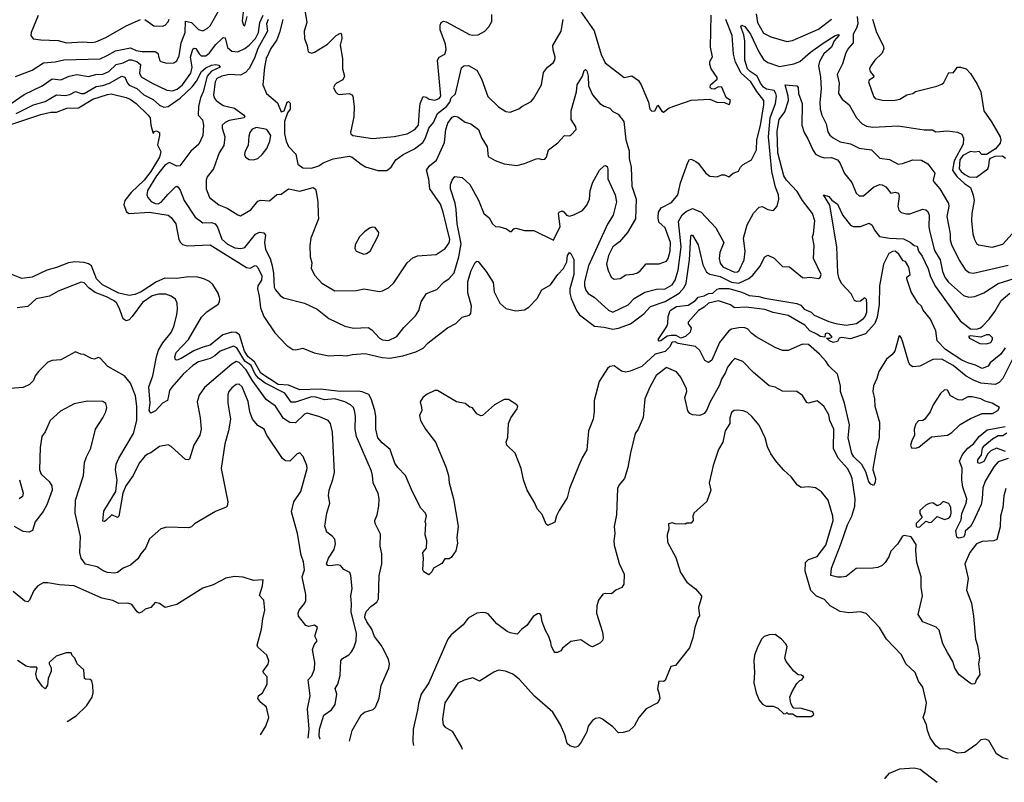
# Model space of a CAD drawing. Extents: x 1245432 to 1420865, y 606325 to 671314.
# Tile 135 of 256: x 1320960 to 1327757, y 612767 to 618034. Entities that reach past the tile are written whole.
import ezdxf

# ---------------------------------------------------------------- set-up
doc = ezdxf.new("R2010")
doc.units = 0

msp = doc.modelspace()

# ---------------------------------------------------------------- linework, layer by layer
at = {"layer": '0CON20XD'}
for points in [[(1324780, 618165), (1324926.3, 617956.3), (1324973.4, 617793.4), (1325002, 617735), (1325132.5, 617635), (1325185, 617646.7), (1325233, 617613), (1325250.8, 617585), (1325300.8, 617465), (1325310, 617415), (1325325, 617401.2), (1325345, 617403.8), (1325365, 617443.3), (1325392.9, 617402.9), (1325405, 617396), (1325444.4, 617425.6), (1325595, 617479.2), (1325723.9, 617483.9), (1325773.9, 617463.9), (1325825, 617462.5), (1325855, 617447.5), (1325860, 617450), (1325866.7, 617475), (1325837.7, 617497.7), (1325807.8, 617567.8), (1325785, 617569.4), (1325755, 617554.2), (1325735, 617557.1), (1325725.6, 617565.6), (1325728.5, 617585), (1325775.7, 617624.3), (1325776.1, 617633.9), (1325734, 617695), (1325724.3, 617725), (1325724.2, 617745), (1325742.7, 617777.3), (1325727.9, 617845), (1325732.5, 618065)], [(1321047.1, 617685), (1321125, 617736.6), (1321205, 617743.4), (1321265, 617756.9), (1321515, 617764.7), (1321564.3, 617785.7), (1321620.3, 617819.7), (1321725, 617838.8), (1321765, 617821.6), (1321805, 617813.4), (1321895, 617814.6), (1321912.5, 617802.5), (1321924.4, 617755), (1321935, 617744.3), (1321975, 617733.3), (1322025, 617737.1), (1322045, 617749.2), (1322061.5, 617785), (1322075.6, 617874.4), (1322103, 617945), (1322105, 618023.3), (1322145, 618014), (1322195, 617966.8), (1322225, 617957.5), (1322255, 617972.5), (1322275, 617991.1), (1322337, 618103)], [(1322918.9, 618155), (1322942.5, 618015), (1322924.4, 617955), (1322925.7, 617905), (1322944.1, 617854.1), (1322951.7, 617811.7), (1322975, 617803.3), (1322995, 617808.8), (1323084, 617865), (1323145, 617925.8), (1323175, 617940), (1323182, 617932), (1323184.5, 617905), (1323172.6, 617857.4), (1323188.3, 617765), (1323189.2, 617695), (1323202.5, 617645), (1323190.6, 617619.4), (1323147.5, 617595), (1323135, 617584), (1323126.9, 617565), (1323140, 617535), (1323155, 617521.4), (1323165, 617517.5), (1323235, 617523.3), (1323252.5, 617515), (1323258.8, 617505), (1323269.4, 617435), (1323266.9, 617363.1), (1323243.2, 617255), (1323246.7, 617245), (1323260.8, 617235), (1323396.5, 617213.5), (1323545, 617227.2), (1323635.6, 617245), (1323688.9, 617275), (1323713.1, 617305), (1323719.6, 617409.6), (1323723.8, 617456.2), (1323745, 617503.3), (1323765, 617500), (1323785.9, 617484.1), (1323825, 617478.6), (1323855, 617488.6), (1323866.9, 617505), (1323843.3, 617755), (1323856.7, 617775), (1323895.3, 617794.7), (1323905.2, 617824.8), (1323898.6, 617865), (1323863, 617965), (1323861.6, 617995), (1323870, 618015), (1323885, 618023.2), (1323905, 618019.1), (1324065, 617931.5), (1324085, 617926.2), (1324125, 617930), (1324172, 617955), (1324199.2, 617985), (1324219.1, 618020.9), (1324220.3, 618069.7)], [(1320901.2, 617455), (1320991.7, 617518.3), (1321115, 617576.9), (1321184.3, 617625.7), (1321245, 617619.4), (1321302.5, 617645), (1321355, 617655.7), (1321435, 617641.2), (1321485, 617654.3), (1321535, 617657.6), (1321575, 617676.2), (1321625.5, 617724.5), (1321675, 617735.6), (1321715, 617756), (1321732.9, 617757.1), (1321768.2, 617745), (1321794.6, 617725), (1321786.8, 617665), (1321799.4, 617639.4), (1321875, 617594.7), (1321975, 617546.9), (1322015, 617542), (1322046.7, 617555), (1322083.8, 617585), (1322142, 617665), (1322150, 617705), (1322138.6, 617775), (1322155, 617831.1), (1322165, 617838.2), (1322175, 617834.5), (1322197.8, 617797.8), (1322213.6, 617783.6), (1322245, 617785.3), (1322269.3, 617805), (1322315, 617863.1), (1322356.6, 617903.4), (1322365, 617911.4), (1322378.5, 617908.5), (1322395, 617840.8), (1322425, 617816.1), (1322465, 617812.5), (1322515, 617835.7), (1322545, 617858.1), (1322587.1, 617902.9), (1322609.7, 617945), (1322617.3, 618015), (1322641.6, 618065)], [(1321088, 618062), (1321038.6, 617945), (1321037.5, 617925), (1321052.5, 617902.5), (1321105, 617894.2), (1321225, 617889.2), (1321283.1, 617873.1), (1321395, 617880), (1321455, 617876.2), (1321485, 617882.1), (1321555, 617911.8), (1321695, 617992.1), (1321795, 618035.6)], [(1321825, 618034.3), (1321885, 617991.1), (1321945, 617988.9), (1321963.7, 617996.3), (1321985, 618018), (1321992.7, 618037.3)], [(1322674.3, 618035), (1322664.7, 618005), (1322670.5, 617955), (1322604.1, 617835.9), (1322581.3, 617768.7), (1322543.8, 617696.2), (1322519.7, 617670.3), (1322485, 617651.3), (1322405, 617655.7), (1322354.5, 617645), (1322321.7, 617628.3), (1322308.7, 617605), (1322298.4, 617515), (1322302.3, 617495), (1322315.5, 617475), (1322365, 617441.4), (1322441.8, 617421.8), (1322505.7, 617375.7), (1322514.4, 617365), (1322509.4, 617355), (1322405, 617336.7), (1322378.5, 617325), (1322358.7, 617305), (1322357.7, 617285), (1322375.5, 617225), (1322369.1, 617165), (1322336.4, 617113.6), (1322297.5, 617005), (1322255, 616948), (1322246.5, 616925), (1322247.5, 616865), (1322270, 616805), (1322335, 616756.4), (1322392.1, 616732.1), (1322465, 616686.2), (1322485, 616680), (1322555, 616720), (1322605, 616780), (1322625, 616786.9), (1322685, 616781.9), (1322735, 616826), (1322765, 616828.8), (1322815, 616865.6), (1322895, 616849.1), (1322985, 616874.3), (1323003, 616863), (1323007.8, 616847.8), (1323019.1, 616775), (1323021.5, 616691.5), (1323021.7, 616658.3), (1322970, 616525), (1322964.1, 616474.1), (1322964.3, 616395), (1322977.5, 616355), (1322972, 616315), (1322996.6, 616266.6), (1323045, 616213.6), (1323135, 616161.1), (1323285, 616162.7), (1323335, 616174.4), (1323445, 616157.1), (1323465, 616160.8), (1323505, 616182.5), (1323543.6, 616216.4), (1323634.2, 616355), (1323675, 616390), (1323707.3, 616402.7), (1323835, 616412.5), (1323896.8, 616453.2), (1323925, 616493.1), (1323928.9, 616515), (1323883.9, 616705), (1323865, 616760.8), (1323791.2, 616865), (1323785, 616932.5), (1323768, 616995), (1323788.1, 617025), (1323837, 617063), (1323892.5, 617185), (1323901.2, 617275), (1323915, 617320), (1323945, 617360), (1323965, 617367.8), (1323985, 617363.2), (1324035, 617327.1), (1324075, 617313.8), (1324127.1, 617275), (1324151.4, 617215), (1324186.9, 617155), (1324195, 617090), (1324242.3, 617062.3), (1324305, 617037.5), (1324392.5, 617027.5), (1324445, 617040), (1324525, 617072), (1324545, 617076), (1324565, 617068), (1324585, 617071.2), (1324596.2, 617085), (1324610, 617135), (1324675.8, 617184.2), (1324695, 617207.5), (1324720, 617235), (1324755, 617232.5), (1324765, 617237.5), (1324801.2, 617275), (1324799.2, 617295), (1324767.7, 617345), (1324767.5, 617405), (1324804.7, 617535), (1324807.8, 617585), (1324844.4, 617645), (1324857.8, 617682.2), (1324865, 617690), (1324875, 617680.8), (1324883.4, 617643.4), (1324886.2, 617576.2), (1324914.6, 617514.6), (1324965, 617455.8), (1324995.6, 617435.6), (1325035, 617422.9), (1325055, 617400.6), (1325090.8, 617380.8), (1325130, 617330), (1325144.4, 617204.4), (1325167.6, 617127.6), (1325166.9, 617075), (1325181.2, 617015), (1325186.4, 616885), (1325215.4, 616795), (1325210.3, 616659.7), (1325155.4, 616564.6), (1325100.7, 616499.3), (1325055.3, 616464.7), (1325025.5, 616405), (1325011.5, 616345), (1325021.7, 616301.7), (1325044.3, 616255), (1325065, 616242.5), (1325105, 616246.9), (1325145, 616271.9), (1325195, 616275.5), (1325225, 616286.5), (1325245, 616300.6), (1325285, 616346.9), (1325375, 616347.1), (1325425, 616366.5), (1325436, 616384), (1325450.4, 616435), (1325453.9, 616495), (1325417, 616597), (1325372.9, 616635), (1325366.7, 616665), (1325368.9, 616705), (1325387.5, 616735), (1325459.1, 616770.9), (1325504.6, 616825), (1325522.7, 616907.3), (1325572.9, 617047.1), (1325585, 617068), (1325595, 617070), (1325628.8, 617055), (1325645, 617042), (1325696, 616975), (1325725, 616954), (1325775, 616948.8), (1325805, 616963.3), (1325825, 616963.3), (1325855, 616948.8), (1325885.4, 616974.6), (1325921.9, 616988.1), (1325936, 617015), (1325955, 617034), (1326011.2, 617065), (1326045.9, 617134.1), (1326049.2, 617205), (1326075, 617304), (1326098.3, 617445), (1326097.1, 617475), (1326048.5, 617538.5), (1326008, 617605), (1325941.5, 617665), (1325901.2, 617741.2), (1325888, 617795), (1325879.3, 617925), (1325834.4, 618034.4)], [(1322502.7, 618085), (1322495.8, 618025), (1322504, 617995), (1322515, 617991.2), (1322529.4, 618055)], [(1322776.7, 618035), (1322754.3, 617945.7), (1322734.8, 617895.2), (1322694.7, 617835), (1322661.7, 617765), (1322648.9, 617705), (1322637.5, 617585), (1322664.2, 617525), (1322738.6, 617458.6), (1322765, 617397.5), (1322786.1, 617403.9), (1322806.1, 617463.9), (1322815, 617470), (1322826.6, 617456.6), (1322827.3, 617415), (1322808.3, 617391.7), (1322788.2, 617331.8), (1322788.9, 617245), (1322799.2, 617195), (1322815, 617158), (1322866, 617106), (1322880.5, 617035), (1322915, 617011.2), (1322975, 617009.6), (1323024, 617025), (1323055, 617044.6), (1323125, 617073.1), (1323235, 617091.9), (1323256.2, 617085), (1323316.2, 617036.2), (1323348.2, 617018.2), (1323432.8, 616992.8), (1323495, 616991.8), (1323524.2, 617015), (1323555.8, 617065), (1323607.1, 617102.9), (1323685, 617142.5), (1323742.2, 617185), (1323761.9, 617218.1), (1323783.4, 617285), (1323817.5, 617325), (1323843.9, 617385), (1323907.6, 617435), (1323928.6, 617465), (1323939.4, 617495), (1323968.1, 617521.9), (1324009.3, 617700.7), (1324025, 617715.7), (1324057.8, 617717.8), (1324115, 617684.2), (1324149.2, 617625), (1324192.5, 617502.5), (1324265, 617433.1), (1324315, 617400.6), (1324345, 617394.4), (1324405, 617418.1), (1324427.5, 617435), (1324490, 617470), (1324509.1, 617490.9), (1324562.5, 617585), (1324575, 617670), (1324603.3, 617705), (1324643.8, 617735), (1324654.2, 617755), (1324655.6, 617775), (1324641.8, 617825), (1324640.5, 617855), (1324699.2, 617955), (1324711.8, 618035)], [(1326044.4, 618075), (1326053.4, 618015), (1326095, 617941.5), (1326144.7, 617914.7), (1326255, 617884.4), (1326295, 617889.5), (1326475, 617969.2), (1326565, 618036.9)], [(1326741.1, 618055), (1326745.3, 618005), (1326737.8, 617975), (1326713.1, 617935), (1326713.6, 617875), (1326681.9, 617838.1), (1326663.1, 617805), (1326639.5, 617729.5)], [(1326848.3, 618038.3), (1326873.9, 617945), (1326920.9, 617855), (1326925.5, 617835), (1326915, 617803.1), (1326864.6, 617755.4), (1326835, 617716), (1326826.9, 617695), (1326831.9, 617675), (1326856.2, 617645), (1326853.3, 617635), (1326824.5, 617615.5), (1326820, 617605), (1326853.5, 617505), (1326865, 617489.2), (1326925, 617475.7), (1327005, 617477.5), (1327035, 617485.8), (1327085, 617515.8), (1327125.9, 617524.1), (1327145, 617538.8), (1327292.5, 617575), (1327325, 617588), (1327339.4, 617600.6), (1327375, 617668.8), (1327405, 617666.7), (1327435, 617705.7), (1327455.7, 617705.7), (1327493.6, 617693.6), (1327525, 617662.5), (1327569.1, 617589.1), (1327595.5, 617535), (1327615.8, 617405), (1327667.9, 617327.9), (1327727.8, 617225), (1327733.5, 617205), (1327728.8, 617181.2), (1327696.9, 617143.1), (1327635, 617102.5), (1327603.3, 617103.3), (1327583, 617123), (1327555, 617118.8), (1327525, 617124.3), (1327471.5, 617095), (1327450.7, 617065), (1327444.8, 617005), (1327459, 616985), (1327485, 616964.8), (1327515, 616948.9), (1327565, 616945.5), (1327643.2, 617005), (1327651.4, 617025), (1327654.3, 617065.7), (1327663, 617077), (1327695, 617090.6), (1327745, 617094.2), (1327765, 617076.7)], [(1320934.5, 617385), (1321055, 617445.3), (1321135, 617467.8), (1321214.8, 617515.2), (1321275, 617511), (1321305, 617517.8), (1321345, 617538.8), (1321385, 617523.1), (1321405, 617524.3), (1321487, 617573), (1321535, 617579.8), (1321579.6, 617595), (1321665, 617643.9), (1321685, 617638.1), (1321703.2, 617595), (1321715, 617582.2), (1321768, 617558), (1321816.1, 617515), (1321881.9, 617481.9), (1321925, 617443.3), (1321955, 617430.2), (1321985, 617433.9), (1322068.9, 617491.1), (1322150, 617570), (1322181.6, 617608.4), (1322214.7, 617675.3), (1322245, 617702), (1322285, 617720.3), (1322315, 617724.8), (1322335, 617720.6), (1322343.1, 617705), (1322285, 617678.4), (1322255.2, 617645), (1322227.4, 617535), (1322207.9, 617495), (1322195.2, 617435), (1322193.1, 617375), (1322221.2, 617341.2), (1322229.5, 617305), (1322223.3, 617233.3), (1322196.9, 617175), (1322142.1, 617125), (1322065, 617025.7), (1322045, 617022.9), (1321995, 617047.7), (1321965, 617032.5), (1321903.3, 616955), (1321842.1, 616855), (1321838.2, 616825), (1321844.1, 616805), (1321868.1, 616778.1), (1321895, 616763.4), (1321915, 616763), (1321936.3, 616773.7), (1321985, 616827.8), (1322035, 616878.8), (1322045, 616883.3), (1322055, 616876.7), (1322067.6, 616857.6), (1322094.6, 616785), (1322170.5, 616670.5), (1322225, 616631.9), (1322285, 616632.5), (1322309.4, 616625), (1322325, 616601.4), (1322355, 616519.1), (1322395, 616483.9), (1322445, 616457.5), (1322486.5, 616453.5), (1322515, 616460.7), (1322587.9, 616552.1), (1322615, 616565.8), (1322645, 616560.8), (1322656.3, 616545), (1322650, 616495), (1322657.1, 616447.1), (1322688, 616385), (1322703.2, 616335), (1322712.2, 616282.2), (1322717.2, 616187.2), (1322725, 616168.8), (1322758.7, 616128.7), (1322781.9, 616111.9), (1322925.3, 616075.3), (1323014.6, 616034.6), (1323095, 615970), (1323205, 615917.5), (1323265, 615904.3), (1323365, 615907.5), (1323391.5, 615891.5), (1323442.9, 615835), (1323465, 615823.1), (1323505, 615818.9), (1323564.6, 615845.4), (1323612.7, 615907.3), (1323691.7, 615988.3), (1323714.4, 616025), (1323730.6, 616085), (1323767.9, 616142.1), (1323839.1, 616170.9), (1323888.9, 616221.1), (1323925, 616245.5), (1323958.7, 616285), (1323990.8, 616395), (1324007.3, 616485), (1323979.3, 616625), (1323972.2, 616722.2), (1323966.8, 616766.8), (1323934.6, 616865), (1323934.7, 616895.3), (1323945, 616926.2), (1323965, 616951.2), (1324015, 616942.9), (1324067.1, 616895), (1324128.4, 616788.4), (1324164, 616695), (1324200, 616665), (1324224.4, 616624.4), (1324245, 616606.2), (1324275, 616604.2), (1324319.7, 616589.7), (1324345, 616570), (1324355, 616570), (1324370.5, 616589.5), (1324385, 616594.3), (1324445, 616578), (1324509.1, 616579.1), (1324645, 616512), (1324691.1, 616605), (1324680.7, 616695), (1324684.5, 616705), (1324705, 616713.2), (1324717.1, 616707.1), (1324735, 616684.2), (1324755, 616678), (1324785, 616685.8), (1324846.2, 616715), (1324875, 616754), (1324893.1, 616795), (1324898.2, 616855), (1324917.1, 616912.9), (1324961.8, 616995), (1324995, 617023.8), (1325005, 617026.2), (1325015, 617020), (1325021.2, 617001.2), (1325020, 616935), (1325071.5, 616825), (1325080, 616775), (1325056.2, 616685), (1325017.4, 616622.6), (1324886.3, 616335), (1324858.3, 616225), (1324858.6, 616195), (1324867.7, 616165), (1324885, 616143.6), (1324925, 616117.5), (1325025, 616026.7), (1325055, 616014.6), (1325160.8, 616065), (1325202.5, 616107.5), (1325275, 616152.1), (1325356.5, 616173.5), (1325415, 616174.1), (1325465, 616203.8), (1325484.7, 616235), (1325505.9, 616305), (1325526.5, 616465), (1325509, 616641), (1325532.9, 616687.1), (1325559.9, 616710.1), (1325605, 616730.4), (1325665, 616703.5), (1325765, 616595.7), (1325820, 616495), (1325793.8, 616426.2), (1325788.2, 616385), (1325795, 616351.4), (1325815, 616327.9), (1325895, 616289.6), (1325915, 616292), (1325927.2, 616302.8), (1325961.5, 616375), (1325969.5, 616435), (1325957.9, 616525), (1325982, 616618), (1326025, 616698.6), (1326065, 616738.6), (1326085, 616744.2), (1326125, 616724), (1326165, 616716.2), (1326190, 616745), (1326200.6, 616795), (1326199.5, 616825), (1326177.8, 616877.8), (1326152.7, 616985), (1326128.8, 617225), (1326142, 617355), (1326178.1, 617455), (1326185.2, 617505), (1326181.1, 617525), (1326168, 617545), (1326115, 617554.9), (1326095, 617567), (1326074.5, 617594.5), (1326052.1, 617645), (1326002.4, 617675), (1325984, 617695), (1325967.2, 617755), (1325966.2, 617886.2), (1325960, 617930), (1325937.8, 617985), (1325945, 617997.1), (1325966.6, 617986.6), (1326005.4, 617935), (1326061.7, 617811.7), (1326095, 617760), (1326125, 617739.1), (1326205, 617710.7), (1326305, 617728.9), (1326345, 617745.4), (1326420.3, 617809.7), (1326507.6, 617872.4), (1326588.8, 617925), (1326615, 617932.5), (1326615.7, 617925), (1326582.9, 617887.1), (1326565.2, 617845), (1326511.6, 617798.4), (1326481.7, 617745), (1326474, 617715), (1326488.9, 617638.9), (1326493.8, 617555), (1326484.2, 617465), (1326487.2, 617415), (1326497.5, 617375), (1326528.2, 617315), (1326539.4, 617259.4), (1326552.5, 617237.5), (1326575, 617216.9), (1326625, 617191.1), (1326695, 617176.2), (1326755, 617147.5), (1326840, 617135), (1326898.7, 617078.7), (1326965, 617068.2), (1327025, 617036.9), (1327055, 617039.6), (1327125, 617066.4), (1327185, 617064.3), (1327229.3, 617039.3), (1327276.7, 616975), (1327266.7, 616925), (1327270, 616915), (1327313.3, 616865), (1327371.8, 616765), (1327374.5, 616744.5), (1327360, 616675), (1327382.5, 616555), (1327383, 616513), (1327392.2, 616482.2), (1327445, 616372.5), (1327487.7, 616307.7), (1327515, 616287.5), (1327545, 616282.9), (1327635, 616303.3), (1327785, 616339.7)], [(1326639.5, 617729.5), (1326604.4, 617655), (1326616.4, 617595), (1326613.3, 617525), (1326637.1, 617485), (1326686.7, 617445), (1326736.5, 617355), (1326775, 617313.8), (1326805, 617299.6), (1326850.7, 617290.7), (1327025, 617300.5), (1327203.5, 617273.5), (1327262.4, 617272.4), (1327285, 617260), (1327364.5, 617265.5), (1327435, 617256.7), (1327463.6, 617243.6), (1327476.2, 617215), (1327473.6, 617175), (1327411.6, 617058.4), (1327400.7, 616995), (1327430.5, 616950.5), (1327481.6, 616901.6), (1327522.9, 616875), (1327543, 616823), (1327549.1, 616785), (1327532.2, 616695), (1327531.1, 616645), (1327541.2, 616555), (1327552.1, 616515), (1327565, 616489.2), (1327578.8, 616478.8), (1327673.5, 616463.5), (1327746.6, 616483.4), (1327811.9, 616555)], [(1320932, 617642), (1321047.1, 617685)], [(1326439.2, 616555), (1326449.6, 616645), (1326432.2, 616695), (1326365.2, 616785.2), (1326327.9, 616847.9), (1326253.3, 616925), (1326236.3, 616955), (1326194.9, 617115), (1326189.1, 617265), (1326204.1, 617345), (1326241.7, 617398.3), (1326266.6, 617475), (1326265.3, 617505), (1326245, 617583.3), (1326325, 617577.1), (1326333.1, 617565), (1326336.5, 617525), (1326361.1, 617455), (1326360.7, 617305), (1326375.9, 617255.9), (1326402.1, 617212.1), (1326435.8, 617134.2), (1326455, 617105.6), (1326485, 617089.2), (1326515, 617080.9), (1326565, 617082.1), (1326605.7, 617065.7), (1326621.2, 617045), (1326655, 616970.8), (1326705, 616909.2), (1326734.5, 616835), (1326755, 616816.5), (1326785, 616817.7), (1326855, 616876.2), (1326895, 616895.6), (1326915, 616894.5), (1326939.6, 616879.6), (1326975, 616836), (1327005, 616842.9), (1327026.2, 616836.2), (1327031.1, 616815), (1327021.9, 616745), (1327029.5, 616719.5), (1327045, 616702.5), (1327082.4, 616692.4), (1327105, 616692.8), (1327195, 616724.5), (1327215, 616721.5), (1327229.9, 616709.9), (1327239.7, 616685), (1327236.3, 616606.3), (1327240.6, 616575), (1327275, 616439.2), (1327315.3, 616375), (1327329.7, 616295), (1327350.1, 616250.1), (1327372.1, 616222.1), (1327475, 616128.2), (1327513.4, 616116.6), (1327555, 616121.9), (1327615, 616147.3), (1327715, 616212.4), (1327825, 616246.5)], [(1320905, 617311.6), (1321105, 617378.9), (1321175, 617394.7), (1321215, 617395.3), (1321285, 617422.2), (1321365, 617426.2), (1321465, 617485.6), (1321565, 617518.1), (1321591.2, 617521.2), (1321695, 617497.3), (1321721.9, 617485), (1321762.9, 617455), (1321845.8, 617375), (1321860.8, 617355), (1321866.2, 617305), (1321880, 617255), (1321885, 617250), (1321888.8, 617261.2), (1321904.4, 617265.6), (1321925.5, 617255), (1321926.2, 617235), (1321911.2, 617168.8), (1321934.2, 617124.2), (1321926.1, 617085), (1321865, 616986), (1321818.1, 616925), (1321729.9, 616840.1), (1321684.7, 616785), (1321678.7, 616755), (1321696.2, 616706.2), (1321715, 616694.4), (1321855, 616703.5), (1321985, 616683.5), (1322005, 616667.8), (1322038.5, 616625), (1322059.4, 616515), (1322069.2, 616495), (1322085, 616481.6), (1322115, 616473.2), (1322275, 616480), (1322525, 616323.4), (1322552.1, 616317.9), (1322585, 616337.1), (1322592.5, 616335), (1322605, 616323.3), (1322632.7, 616265), (1322629.7, 616235), (1322605, 616194.7), (1322600.8, 616175), (1322614, 616124), (1322622.7, 616045), (1322645, 615983.6), (1322721.1, 615871.1), (1322804.6, 615784.6), (1322845, 615757.1), (1322867, 615753), (1322915, 615766), (1322993.7, 615733.7), (1323095, 615711.5), (1323165, 615717.3), (1323215, 615711.4), (1323255, 615721.1), (1323345, 615729.6), (1323461.6, 615701.6), (1323515, 615696.5), (1323605, 615711.6), (1323695, 615740.8), (1323745, 615766.4), (1323778.9, 615801.1), (1323913.7, 615906.3), (1323970, 615935), (1324015, 615979.4), (1324065, 615994.2), (1324074, 616005), (1324078.5, 616055), (1324053.3, 616146.7), (1324054.4, 616225), (1324077.2, 616302.8), (1324105, 616357.5), (1324115, 616366), (1324125, 616363.8), (1324180, 616295), (1324228.8, 616218.8), (1324236.2, 616155), (1324275.5, 616075), (1324315, 616039.5), (1324385, 616024.2), (1324445, 616030), (1324475, 616048), (1324531.3, 616108.7), (1324565, 616168.8), (1324625, 616202), (1324675, 616274), (1324713.5, 616315), (1324737.9, 616362.1), (1324742.3, 616405), (1324755, 616425.8), (1324765, 616420), (1324785, 616377.5), (1324785.2, 616275), (1324758.9, 616175), (1324757.6, 616145), (1324767.4, 616107.4), (1324804.6, 616025), (1324825.6, 615995), (1324927.2, 615917.2), (1324995, 615910.2), (1325055, 615896), (1325095, 615903.3), (1325177.6, 615932.4), (1325268.5, 616001.5), (1325315, 616054.2), (1325415, 616087.5), (1325512, 616145), (1325547, 616185), (1325561.9, 616215), (1325584, 616376), (1325592.9, 616535), (1325595, 616546.7), (1325605, 616546.7), (1325645, 616478.8), (1325675, 616340.6), (1325700.9, 616290.9), (1325725, 616275.9), (1325795, 616260.8), (1325875, 616220.3), (1325925, 616215.1), (1325994.1, 616245.9), (1326021.3, 616268.7), (1326070.4, 616329.6), (1326103.9, 616396.1), (1326125, 616406.9), (1326167.6, 616387.6), (1326225, 616330), (1326275, 616326.2), (1326365, 616254), (1326375, 616250), (1326415, 616256.2), (1326475, 616246.7), (1326485, 616252.5), (1326493.8, 616275), (1326440, 616385), (1326445.6, 616475), (1326432.5, 616535), (1326439.2, 616555)], [(1322575, 617065.6), (1322605, 617074.3), (1322635, 617102), (1322665.7, 617145), (1322686, 617195), (1322693.8, 617235), (1322666.2, 617276.2), (1322595, 617289.1), (1322565, 617277.8), (1322548.5, 617255), (1322540.9, 617229.1), (1322536.5, 617165), (1322516.5, 617125), (1322512.8, 617102.8), (1322518.6, 617085), (1322545, 617068.1), (1322575, 617065.6)], [(1327763.1, 615766.9), (1327733, 615725), (1327660.8, 615665), (1327645, 615640), (1327605, 615624.4), (1327558.7, 615648.7), (1327506.7, 615663.3), (1327465, 615681.3), (1327350.5, 615755), (1327294.2, 615815), (1327283.8, 615885), (1327248.7, 615965), (1327197.3, 616027.3), (1327185, 616055.3), (1327159.5, 616079.5), (1327115, 616154.5), (1327083.8, 616245), (1327085, 616256.7), (1327107.5, 616275), (1327097.9, 616325), (1327075, 616363.8), (1327059.1, 616369.1), (1327030, 616415), (1327005, 616434.7), (1326985, 616433.9), (1326960.3, 616419.7), (1326923.3, 616345), (1326894.6, 616195), (1326894, 616066), (1326879.9, 615980.1), (1326863.3, 615936.6), (1326799.2, 615865), (1326695, 615829.6), (1326635, 615840), (1326617.5, 615835), (1326605, 615812.5), (1326575, 615803.8), (1326550, 615815), (1326530, 615835), (1326553.3, 615833.3), (1326569.3, 615840.7), (1326551.5, 615865), (1326535, 615869.1), (1326520, 615865), (1326519.3, 615840.7), (1326485, 615846), (1326463.1, 615863.1), (1326415.5, 615885.5), (1326380, 615925), (1326265, 615990), (1326161.3, 616011.3), (1326105, 616033.3), (1325975, 616047.7), (1325895, 616044.4), (1325866.9, 616065), (1325785, 616093.3), (1325714.4, 616075.6), (1325685, 616048.3), (1325646.4, 616025), (1325574.2, 615945), (1325575, 615933.1), (1325596.7, 615905), (1325589.6, 615875), (1325555.5, 615845), (1325525, 615834.9), (1325492.1, 615852.1), (1325456.4, 615853.6), (1325430.8, 615849.2), (1325385, 615816), (1325374.2, 615814.2), (1325366.7, 615825), (1325427.9, 615915), (1325434.2, 615935), (1325435.8, 615984.2), (1325451.1, 616025), (1325495, 616052.6), (1325575, 616061.6), (1325625, 616093.7), (1325645, 616117.8), (1325685, 616126.5), (1325715, 616142), (1325745, 616145.6), (1325775, 616173.1), (1325792, 616178), (1325855, 616176.7), (1325945, 616151.7), (1325995, 616129.5), (1326062.6, 616122.6), (1326105, 616109.6), (1326324.8, 616074.8), (1326352.4, 616062.4), (1326375, 616033.7), (1326423, 616013), (1326445, 615993.6), (1326545, 615948.7), (1326594.7, 615935.3), (1326665, 615924), (1326737.5, 615935), (1326785, 615969.4), (1326795.9, 615984.1), (1326808.4, 616015), (1326809.1, 616069.1), (1326805, 616101.2), (1326795, 616113.8), (1326765, 616088.8), (1326737, 616087), (1326723.6, 616093.6), (1326699.7, 616139.7), (1326635, 616209.2), (1326617.3, 616245), (1326609.1, 616285), (1326602.3, 616465), (1326553.4, 616753.4), (1326510, 616825), (1326545, 616813.3), (1326567.1, 616787.1), (1326605, 616760), (1326641.7, 616681.7), (1326694.7, 616614.7), (1326715, 616606.4), (1326765, 616606.4), (1326825, 616627.9), (1326845, 616615.8), (1326860.2, 616580.2), (1326895.4, 616535.4), (1326964.4, 616524.4), (1327061.3, 616521.3), (1327108.3, 616498.3), (1327135, 616474.4), (1327155, 616468.8), (1327166, 616436), (1327191.1, 616401.1), (1327232.7, 616312.7), (1327248.4, 616258.4), (1327281.6, 616191.6), (1327453.5, 615953.5), (1327525, 615898.6), (1327565, 615895.8), (1327593.5, 615906.5), (1327610, 615920), (1327652.9, 615965), (1327691.5, 616018.5), (1327735, 616095.6), (1327795, 616146.1)], [(1323335, 616413.8), (1323355, 616418), (1323379.2, 616435), (1323438, 616545), (1323439.2, 616565), (1323415, 616598), (1323395, 616600.8), (1323375, 616594.3), (1323340.9, 616569.1), (1323306.7, 616535), (1323275, 616480), (1323273.6, 616453.6), (1323282.5, 616435), (1323335, 616413.8)], [(1323672.1, 614772.1), (1323623.5, 614885), (1323570.1, 614940.1), (1323550.4, 614970.4), (1323516.6, 615066.6), (1323461.2, 615111.2), (1323431.8, 615145), (1323417.7, 615205), (1323417.5, 615295), (1323411.6, 615335), (1323387.4, 615415), (1323369.6, 615445), (1323325, 615463.7), (1323297.5, 615467.5), (1323173.5, 615466.5), (1323035, 615482.8), (1322895, 615478.5), (1322815, 615510), (1322745, 615514.5), (1322625, 615592.2), (1322580.8, 615670.8), (1322536.1, 615706.1), (1322511.8, 615745), (1322476.8, 615856.8), (1322455, 615872.9), (1322425, 615875.7), (1322362.3, 615857.7), (1322275.8, 615785), (1322225, 615773.3), (1322162, 615748), (1322075, 615693.3), (1322045, 615681.9), (1322034.6, 615684.6), (1322030.8, 615705), (1322039.2, 615735), (1322124.3, 615825.7), (1322215, 615978.6), (1322252.7, 616017.3), (1322330, 616070), (1322340, 616085), (1322342.5, 616105), (1322330, 616145), (1322294, 616205), (1322270.8, 616225), (1322230.6, 616245), (1322190, 616255), (1322125, 616257.9), (1322045, 616245.7), (1321962.2, 616247.8), (1321905.5, 616224.5), (1321799.3, 616155), (1321755, 616136.3), (1321715, 616128.5), (1321645, 616144.3), (1321532.1, 616202.1), (1321489.1, 616245), (1321454.9, 616334.9), (1321435, 616348), (1321405, 616356.1), (1321339.5, 616360.5), (1321296, 616354), (1321215, 616322.3), (1321146.2, 616303.8), (1321045, 616256.2), (1320975, 616246.7), (1320895, 616279.6)], [(1323237, 613051), (1323254.2, 613125), (1323317.4, 613232.6), (1323339.5, 613250.5), (1323399.8, 613270.2), (1323417.1, 613285), (1323442, 613348), (1323455.6, 613435), (1323508.1, 613555), (1323511.9, 613585), (1323506.9, 613615), (1323475, 613678), (1323455.7, 613715), (1323410.5, 613775), (1323391.9, 613825), (1323355.9, 613875), (1323343.4, 613905), (1323344.1, 613925), (1323355, 613948.5), (1323385, 613981.1), (1323425, 614010), (1323437.8, 614035), (1323440.6, 614195), (1323459.5, 614275), (1323459.4, 614345), (1323448.1, 614398.1), (1323449.7, 614479.7), (1323414.1, 614554.1), (1323411.2, 614575), (1323428.1, 614615), (1323440, 614675), (1323441.8, 614725), (1323435, 614761.2), (1323399.2, 614835), (1323396.7, 614885), (1323387.8, 614915), (1323285.3, 615155.3), (1323276.9, 615205), (1323277.9, 615295), (1323271.2, 615335), (1323264.4, 615355), (1323242.9, 615375), (1323205, 615395.3), (1323135, 615416.5), (1323065, 615409.3), (1323005, 615428), (1322975, 615429.1), (1322865, 615391.9), (1322835, 615391.5), (1322790.4, 615455), (1322655, 615522.6), (1322609.1, 615559.1), (1322586, 615586), (1322557, 615645), (1322514.8, 615674.8), (1322458.3, 615768.3), (1322435, 615779), (1322345, 615744.8), (1322307.9, 615712.1), (1322275, 615693), (1322195, 615670.9), (1322155.5, 615645), (1322087.7, 615585), (1322010, 615495), (1321995, 615472), (1321987.1, 615437.1), (1321980, 615405), (1321945, 615385.5), (1321896.7, 615333.3), (1321865, 615317.1), (1321854.3, 615335), (1321860, 615385), (1321852.5, 615497.5), (1321879.1, 615575), (1321904.5, 615705.5), (1321919.3, 615750.7), (1321948, 615802), (1322006.3, 615873.7), (1322024.6, 615915), (1322045.5, 615994.5), (1322048.6, 616035), (1322046.6, 616076.6), (1322035, 616103.8), (1322006.2, 616125), (1321969.4, 616139.4), (1321918.8, 616138.8), (1321875, 616125.8), (1321808.8, 616081.2), (1321737.1, 615982.9), (1321715, 615961.4), (1321695, 615954.2), (1321675, 615968.8), (1321646.6, 616045), (1321627.8, 616077.8), (1321607.7, 616095), (1321559.8, 616119.8), (1321480.8, 616150.8), (1321440.1, 616180.1), (1321405, 616216.5), (1321385, 616222.2), (1321225, 616159.5), (1321165, 616125.6), (1321073.2, 616106.8), (1321015, 616052.2), (1320943, 616043)], [(1327839, 615741), (1327746.2, 615555), (1327722.2, 615527.8), (1327695, 615514.1), (1327596.4, 615523.6), (1327545, 615544.1), (1327495, 615572.9), (1327405, 615645.6), (1327325, 615689.3), (1327265, 615687.3), (1327175, 615640.8), (1327125, 615636.5), (1327108, 615648), (1327097.5, 615665), (1327056.4, 615806.4), (1327045, 615840), (1327035, 615850), (1327030, 615845), (1327001.2, 615745), (1326981.2, 615718.8), (1326945, 615690), (1326891.2, 615605), (1326878, 615555), (1326854.3, 615505.7), (1326849.2, 615465), (1326861.4, 615415), (1326864.3, 615364.3), (1326895.6, 615255), (1326892.9, 615145), (1326874.4, 615075), (1326852.5, 614945), (1326850.8, 614925), (1326867.5, 614865), (1326865, 614837.5), (1326855, 614816.2), (1326835, 614825.7), (1326823, 614843), (1326800.5, 614910.5), (1326772.8, 614962.8), (1326718.1, 615015), (1326705, 615036.7), (1326680.5, 615145), (1326687.5, 615235), (1326654.8, 615384.8), (1326627.1, 615465), (1326625.8, 615505.8), (1326604.7, 615584.7), (1326545, 615643.5), (1326525.7, 615675.7), (1326482.1, 615725), (1326405, 615790), (1326365, 615793.8), (1326265, 615748.8), (1326225, 615748.7), (1326175, 615770), (1326045, 615844.5), (1326015, 615865.5), (1325985, 615899.1), (1325965, 615906.8), (1325935, 615907.1), (1325875, 615896), (1325856.1, 615883.9), (1325790.2, 615805), (1325737.5, 615682.5), (1325715, 615665.4), (1325689.1, 615679.1), (1325655, 615750), (1325625.7, 615775.7), (1325505, 615798.7), (1325485, 615809.2), (1325465, 615807.3), (1325445, 615771.4), (1325417, 615743), (1325346.3, 615723.7), (1325255, 615639.5), (1325175, 615606.2), (1325145, 615600.5), (1325115, 615606), (1325063.1, 615643.1), (1325035, 615639.2), (1325018.8, 615625), (1324960, 615535), (1324925.6, 615404.4), (1324925.6, 615325), (1324918.6, 615275), (1324887.3, 615195), (1324875, 615062.5), (1324842.2, 615007.8), (1324820, 614955), (1324756, 614795), (1324739.5, 614730.5), (1324683.3, 614645), (1324666.7, 614606.7), (1324655, 614564), (1324605, 614540), (1324595, 614550), (1324566.1, 614616.1), (1324533.3, 614655), (1324515.9, 614695.9), (1324463.3, 614785), (1324437.5, 614855), (1324420.8, 614935), (1324381.2, 615041.2), (1324323.3, 615095), (1324318.8, 615115), (1324329.5, 615150.5), (1324334, 615245), (1324351.2, 615285), (1324393.6, 615346.4), (1324398.8, 615365), (1324392.5, 615375), (1324335, 615411.2), (1324305, 615411.2), (1324238.8, 615375), (1324155, 615300), (1324143, 615297), (1324115, 615311.2), (1324085, 615352.5), (1324067.5, 615357.5), (1324035, 615383.8), (1323975, 615394.3), (1323845, 615473.3), (1323825, 615473.3), (1323772.4, 615447.6), (1323744.2, 615425), (1323724.2, 615395), (1323733.6, 615356.4), (1323736, 615335), (1323719.5, 615300.5), (1323726.9, 615265), (1323761.4, 615205), (1323829.4, 615115), (1323902.9, 614945), (1323921.4, 614885), (1323924.4, 614835), (1323954.5, 614725), (1323987.1, 614535), (1323977.5, 614455), (1323981.7, 614418.3), (1323970, 614365), (1323939.3, 614320.7), (1323925, 614310), (1323895, 614310), (1323875, 614277.5), (1323817.5, 614245), (1323805, 614220), (1323785, 614200), (1323750.7, 614220.7), (1323743.3, 614235), (1323747.5, 614315), (1323743.3, 614355), (1323767.5, 614385), (1323770, 614435), (1323760, 614475), (1323763.9, 614553.9), (1323758.8, 614565), (1323767.5, 614605), (1323761.4, 614625), (1323729.8, 614659.8), (1323672.1, 614772.1)], [(1327635, 615794.6), (1327663.3, 615805), (1327675.5, 615825), (1327675, 615837.5), (1327655, 615856.7), (1327635, 615856.7), (1327595, 615841.2), (1327525, 615850), (1327510, 615845), (1327517.5, 615835), (1327588.3, 615798.3), (1327635, 615794.6)], [(1321684.1, 615574.1), (1321569.3, 615639.3), (1321515, 615696.7), (1321505, 615700), (1321475, 615690), (1321455, 615693.8), (1321401.7, 615721.7), (1321383, 615723), (1321345, 615740), (1321245, 615683.8), (1321185, 615680.8), (1321155, 615667.5), (1321088.8, 615605), (1321067.5, 615575), (1321055, 615542.5), (1321026.7, 615515), (1320985, 615494.3), (1320893.4, 615486.6)], [(1323034.9, 613065.2), (1323028.1, 613085), (1323028.9, 613135), (1323060, 613230), (1323112.6, 613267.4), (1323137.3, 613305), (1323150, 613375), (1323137.3, 613415), (1323155.6, 613445), (1323172.5, 613505), (1323176.5, 613605), (1323188.3, 613621.7), (1323231.9, 613648.1), (1323251.2, 613668.8), (1323267.3, 613695), (1323282.7, 613745), (1323285.8, 613795), (1323247.5, 613945), (1323249.5, 614000.5), (1323247.1, 614055), (1323254.7, 614105.3), (1323246.2, 614195), (1323238.5, 614215), (1323197.8, 614237.8), (1323175.4, 614265.4), (1323155, 614268.5), (1323105, 614260.9), (1323088, 614265), (1323077.1, 614275), (1323091.5, 614315), (1323131.2, 614375), (1323140, 614415), (1323135, 614445.7), (1323117.4, 614467.4), (1323081.1, 614495), (1323066.9, 614535), (1323080.8, 614625), (1323100.8, 614695), (1323092.9, 614745), (1323097.1, 614785), (1323122.4, 614857.6), (1323132.4, 614907.6), (1323118.5, 615185), (1323105.7, 615245), (1323090, 615265), (1323031.7, 615291.7), (1322945, 615316.9), (1322925, 615309.5), (1322865, 615249.1), (1322825, 615252.3), (1322780.4, 615280.4), (1322725.2, 615365.2), (1322661, 615411), (1322564.5, 615544.5), (1322524.5, 615615), (1322475, 615666.9), (1322455, 615674.1), (1322424.4, 615655.6), (1322236.9, 615493.1), (1322199.3, 615440.7), (1322185.6, 615395), (1322206.1, 615285), (1322213.8, 615205), (1322202.7, 615165), (1322163.1, 615095), (1322131.7, 614998.3), (1322125, 614993.3), (1322105, 614996.7), (1322005, 615085.8), (1321985, 615097.1), (1321925, 615086.7), (1321865, 615042.5), (1321846.2, 615036.2), (1321825, 615020), (1321785, 614970.8), (1321744.1, 614885), (1321693.6, 614815), (1321673, 614765), (1321643.3, 614605), (1321635, 614596.7), (1321595, 614613.8), (1321555, 614574.3), (1321545, 614568), (1321535, 614570), (1321541.5, 614638.5), (1321623.9, 614775), (1321631.8, 614855), (1321621.4, 614925), (1321625.9, 614965), (1321643.4, 615006.6), (1321745.3, 615175), (1321767.5, 615265), (1321769.1, 615365), (1321759.2, 615435), (1321725, 615524.3), (1321684.1, 615574.1)], [(1327768, 614795), (1327754.2, 614745), (1327747.8, 614665), (1327731.5, 614605), (1327727.8, 614532.2), (1327706.9, 614445), (1327685, 614434.5), (1327605, 614430.4), (1327566.1, 614413.9), (1327520.3, 614355), (1327484.5, 614275), (1327508.8, 614175), (1327496.9, 614095), (1327530.6, 614005), (1327545.6, 613915), (1327558.6, 613755), (1327572.4, 613712.4), (1327586, 613625), (1327578.6, 613585), (1327588.8, 613511.2), (1327565, 613477.5), (1327555, 613447.5), (1327536.4, 613443.6), (1327521.2, 613451.2), (1327445, 613510), (1327416, 613555), (1327401.2, 613601.2), (1327365, 613663.3), (1327333.5, 613723.5), (1327307.8, 613817.8), (1327287.4, 613837.4), (1327194.6, 613874.6), (1327162.5, 613925), (1327192, 614055), (1327182.5, 614115), (1327182.5, 614185), (1327154, 614285), (1327146.2, 614365), (1327148.3, 614408.3), (1327115, 614462.5), (1327065, 614472.5), (1327055, 614467.5), (1327019.3, 614410.7), (1326975, 614363.8), (1326960.8, 614325), (1326935.8, 614285), (1326913.8, 614265), (1326885, 614250.8), (1326850, 614245), (1326735, 614243.3), (1326665, 614188.8), (1326633.6, 614183.6), (1326605, 614183.3), (1326560, 614195), (1326564.2, 614245), (1326628.5, 614411.5), (1326675.3, 614545), (1326704.7, 614605), (1326725.2, 614674.8), (1326727.6, 614725), (1326706.2, 614865), (1326695.4, 614895), (1326673.9, 614935), (1326612.6, 615002.6), (1326579, 615069), (1326580, 615205), (1326552.9, 615265), (1326545.7, 615305), (1326512, 615365), (1326465, 615400.8), (1326405, 615386.2), (1326395, 615390), (1326365, 615437.5), (1326325, 615466.7), (1326225, 615468), (1326175.6, 615495.6), (1326135, 615506.2), (1326026.9, 615596.9), (1325952.8, 615672.8), (1325897.1, 615692.9), (1325878.1, 615675), (1325846, 615635), (1325832.6, 615597.4), (1325805, 615552), (1325790.7, 615509.3), (1325727.3, 615395), (1325701.2, 615335), (1325684.5, 615315), (1325655, 615299.3), (1325604.1, 615304.1), (1325585.7, 615315), (1325573.1, 615333.1), (1325550.8, 615425), (1325565.6, 615465), (1325562.9, 615485), (1325523.1, 615565), (1325495, 615602), (1325425, 615632), (1325355, 615575.6), (1325310.6, 615495), (1325276.7, 615415), (1325265, 615287.5), (1325230, 615205), (1325210, 615175), (1325176.8, 615043.2), (1325159.4, 614940.6), (1325135.6, 614865), (1325099.3, 614820.7), (1325088.1, 614795), (1325080, 614615), (1325063.9, 614533.9), (1325068, 614485), (1325061.2, 614435), (1325063.8, 614405), (1325097.9, 614277.9), (1325134, 614205), (1325130, 614135), (1325117.3, 614112.7), (1325075, 614093.8), (1325045, 614068.8), (1325005, 614072), (1324985, 614065.8), (1324955.7, 614025), (1324944.4, 613985), (1324942.2, 613935), (1324982.5, 613805), (1324988.8, 613765), (1324983.9, 613746.1), (1324965, 613728.8), (1324915, 613703.3), (1324895, 613710), (1324835, 613751.2), (1324765, 613738.8), (1324707.3, 613692.7), (1324695, 613673.8), (1324673.9, 613663.9), (1324655, 613663.3), (1324649.3, 613669.3), (1324631.2, 613705), (1324626.7, 613733.3), (1324613.9, 613773.9), (1324590, 613815), (1324566.1, 613876.1), (1324560, 613920), (1324551.7, 613931.7), (1324535, 613930), (1324505, 613911.2), (1324461.2, 613848.8), (1324426.1, 613823.9), (1324395, 613790), (1324345, 613798.8), (1324325, 613808.8), (1324255, 613862), (1324195, 613930), (1324175, 613936.7), (1324155, 613940), (1324115.9, 613934.1), (1324055, 613900), (1324022, 613855), (1323939.4, 613785), (1323915, 613755.7), (1323784.6, 613455), (1323730.5, 613375), (1323712.1, 613312.1), (1323707.3, 613265), (1323676.8, 613135), (1323673.8, 613046.2), (1323677.6, 613020.2)], [(1322950.3, 613071.1), (1322958.8, 613135), (1322946.8, 613275), (1322964.4, 613365), (1322951.2, 613475), (1322976.6, 613503.4), (1322995, 613547.5), (1322997.1, 613595), (1322980.5, 613685), (1322992.5, 613717.5), (1323013.3, 613745), (1322996.7, 613776.7), (1323016.7, 613835), (1322995, 613853.3), (1322955, 613843.3), (1322935, 613850), (1322884.2, 613914.2), (1322882.5, 613935), (1322890, 613955), (1322925, 614000.8), (1322935, 614023.3), (1322934.5, 614065), (1322910, 614185), (1322925.5, 614234.5), (1322918.9, 614288.9), (1322902.9, 614335), (1322876.9, 614485), (1322835.8, 614635), (1322853.5, 614705), (1322901.9, 614775), (1322943.8, 614935), (1322941.2, 614955), (1322917.4, 615017.4), (1322895, 615042), (1322875, 615035.7), (1322825, 614984), (1322795, 614988), (1322775, 615004), (1322666.7, 615165), (1322648.6, 615205), (1322605, 615231.5), (1322566.4, 615275), (1322549.1, 615325), (1322536.2, 615396.2), (1322495, 615497.5), (1322475, 615517.8), (1322455, 615513.5), (1322425, 615490.4), (1322402.7, 615465), (1322396.4, 615446.4), (1322396.9, 615385), (1322414.4, 615275), (1322400.9, 615195), (1322376.5, 615105), (1322350.9, 614935), (1322395.8, 614704.2), (1322393.3, 614675), (1322385, 614666.7), (1322312.5, 614637.5), (1322167.7, 614552.3), (1322145, 614531.2), (1322125.7, 614524.3), (1321975, 614530), (1321935, 614517.5), (1321855, 614447.5), (1321828.6, 614385), (1321796.9, 614345), (1321775, 614310), (1321725, 614265.7), (1321673.8, 614245), (1321635, 614217.1), (1321615, 614212.2), (1321565, 614215.5), (1321536.8, 614226.8), (1321495, 614256.2), (1321415, 614273.6), (1321384.2, 614315), (1321375.3, 614355), (1321380.4, 614465), (1321342.8, 614625), (1321344.1, 614715.9), (1321400, 614885), (1321408, 614975), (1321420.8, 615015), (1321451.4, 615075), (1321482.5, 615205), (1321534.2, 615285), (1321554.2, 615325), (1321560.8, 615355), (1321555, 615382.5), (1321535, 615398), (1321428.3, 615398.3), (1321335, 615380), (1321240.9, 615329.1), (1321170.8, 615265), (1321135, 615186.7), (1321112, 615155), (1321101.3, 615078.7), (1321096.4, 614925), (1321107.1, 614895), (1321164, 614845), (1321180.8, 614815), (1321184.2, 614785), (1321146.3, 614683.7), (1321121.7, 614638.3), (1321066.7, 614565), (1321048.8, 614505), (1321025, 614494.4), (1320985, 614498.8), (1320923, 614533)], [(1327145, 615073.8), (1327167.3, 615082.7), (1327255, 615152), (1327365, 615164.4), (1327395, 615183.1), (1327452.9, 615237.1), (1327525, 615278.6), (1327605, 615313.3), (1327676.7, 615315), (1327713.8, 615335), (1327723.3, 615355), (1327673.3, 615385), (1327625, 615398.9), (1327595, 615415.6), (1327535, 615428.5), (1327505, 615428.1), (1327465, 615405.7), (1327437.9, 615407.9), (1327386.8, 615436.8), (1327365, 615476.2), (1327345, 615476.7), (1327317.7, 615452.3), (1327266.7, 615375), (1327246, 615325), (1327206.5, 615273.5), (1327195, 615265.8), (1327165, 615264), (1327147.3, 615242.7), (1327134.3, 615205), (1327138.1, 615165), (1327118.1, 615125), (1327110.9, 615095), (1327115.9, 615075.9), (1327145, 615073.8)], [(1327785, 612925.6), (1327746.7, 612935), (1327703.6, 612963.6), (1327650.8, 613055), (1327625, 613064.4), (1327595, 613059.2), (1327560, 613025), (1327485, 612971.8), (1327435, 612968.8), (1327365, 612999.2), (1327315, 612995.7), (1327285, 613019.2), (1327245.8, 613075), (1327227.5, 613125), (1327220.8, 613165), (1327198, 613215), (1327212, 613255), (1327219.2, 613315), (1327195, 613423.8), (1327165.6, 613465), (1327141.4, 613525), (1327078.6, 613585), (1327046.9, 613646.9), (1326944.4, 613754.4), (1326896, 613835), (1326802.7, 613932.7), (1326765, 613944.3), (1326685, 613937.5), (1326625, 613947.5), (1326555, 613985.6), (1326515, 614028.8), (1326461.6, 614051.6), (1326421.8, 614091.8), (1326383.3, 614225), (1326385.3, 614284.7), (1326405, 614304.6), (1326465, 614325.5), (1326525.7, 614405.7), (1326575.8, 614575), (1326574.1, 614604.1), (1326542, 614715), (1326495, 614772), (1326455, 614801.2), (1326405, 614807.1), (1326355, 614802.5), (1326329.1, 614819.1), (1326287, 614877), (1326235, 614923.3), (1326185, 614980), (1326146.2, 615035), (1326123, 615083), (1326106.6, 615146.6), (1326065, 615233.8), (1326015, 615294.3), (1325985, 615320), (1325955, 615332.9), (1325915, 615336.2), (1325892.5, 615335), (1325875, 615320), (1325862.2, 615285), (1325862.2, 615245), (1325830.8, 615195), (1325813.1, 615115), (1325784.5, 615065.5), (1325747.1, 614955), (1325736.9, 614905), (1325720.6, 614835), (1325730.8, 614785), (1325704.3, 614705.7), (1325613.3, 614625), (1325607.5, 614605), (1325610, 614575), (1325602.5, 614565), (1325595, 614557.5), (1325565, 614557.5), (1325555, 614550), (1325485, 614552.5), (1325465, 614560), (1325438.3, 614551.7), (1325442.5, 614515), (1325430, 614475), (1325432.5, 614425), (1325490.3, 614320.3), (1325522.5, 614215), (1325565, 614148.8), (1325625, 614104), (1325665.8, 614055.8), (1325667.5, 614045), (1325645.9, 613975), (1325653.3, 613916.7), (1325643.3, 613905), (1325620, 613835), (1325606.7, 613765), (1325583.9, 613696.1), (1325486.4, 613573.6), (1325455, 613567.5), (1325415, 613470), (1325405, 613462.5), (1325372.5, 613465), (1325363.8, 613415), (1325373.9, 613376.1), (1325379.2, 613345), (1325366.2, 613315), (1325285, 613274.4), (1325235, 613214.5), (1325202.1, 613155), (1325166.5, 613123.5), (1325125, 613110), (1325095, 613109.6), (1325055, 613149.1), (1324983.7, 613203.7), (1324965, 613211.5), (1324935, 613207.7), (1324915, 613194.5), (1324885.5, 613155), (1324874.6, 613115.4), (1324835.7, 613045), (1324815, 613016.2), (1324795, 613008), (1324758.8, 613018.8), (1324740, 613035), (1324723.8, 613095), (1324694, 613165), (1324640.3, 613250.3), (1324515, 613361.9), (1324409.2, 613479.2), (1324364.1, 613514.1), (1324313.7, 613533.7), (1324265, 613541.5), (1324232.7, 613527.3), (1324135, 613466.2), (1324088.3, 613488.3), (1324027.6, 613472.4), (1323985, 613452.5), (1323895.7, 613315), (1323878, 613205), (1323880.5, 613180.5), (1323884.1, 613164.1), (1323897.3, 613147.3), (1323945, 613120), (1324008.9, 613008.9), (1324013.7, 612996.6)], [(1327785, 615003), (1327715, 614979.3), (1327685.7, 614945), (1327625, 614847.1), (1327608.4, 614801.6), (1327605.2, 614725.2), (1327597.1, 614685), (1327542.5, 614565), (1327525, 614534), (1327488, 614502), (1327484.2, 614475), (1327475, 614460.8), (1327442.5, 614452.5), (1327430.3, 614460.3), (1327423.2, 614505), (1327459.8, 614580.2), (1327465, 614623.3), (1327494, 614695), (1327499, 614725), (1327471.8, 614805), (1327464.4, 614855.6), (1327466.4, 614936.4), (1327448, 614985), (1327469.8, 615030.2), (1327506.1, 615073.9), (1327545, 615105.4), (1327584.5, 615155.5), (1327638.2, 615201.8), (1327764.3, 615225)], [(1327765, 615050.8), (1327704.3, 615075.7), (1327665, 615055.3), (1327642.7, 615035), (1327615, 614983.5), (1327585, 614968.1), (1327575, 614974.2), (1327573.5, 614995), (1327600.5, 615029.5), (1327607.7, 615075), (1327622.4, 615095), (1327675, 615138.8), (1327715, 615162.1), (1327748.2, 615161.8), (1327775, 615179.8)], [(1320959.2, 614855), (1320984.8, 614765), (1320978.8, 614741.2), (1320955.9, 614724.1)], [(1327155, 614530), (1327175, 614532.5), (1327215, 614570), (1327241.7, 614561.7), (1327255, 614563.8), (1327295, 614603.3), (1327345, 614581.2), (1327375, 614591.8), (1327386.9, 614605), (1327390.7, 614625), (1327387.7, 614665), (1327375, 614691.4), (1327335, 614706.2), (1327313.8, 614685), (1327295, 614676), (1327265, 614696.2), (1327237.7, 614692.3), (1327215, 614681.2), (1327173.3, 614645), (1327173.6, 614623.6), (1327190, 614595), (1327150, 614555), (1327150, 614535), (1327155, 614530)], [(1322623.3, 613094), (1322660, 613155), (1322680, 613215), (1322663.3, 613285), (1322625, 613317.5), (1322603.3, 613345), (1322607.5, 613365), (1322636.1, 613383.9), (1322668, 613445), (1322668.8, 613495), (1322642.9, 613522.9), (1322640.8, 613535), (1322675, 613583.8), (1322678.9, 613605), (1322666.2, 613645), (1322605, 613701.2), (1322598.6, 613715), (1322628.9, 613825), (1322637.5, 613895), (1322652.5, 613955), (1322645.6, 614025.6), (1322616.1, 614056.1), (1322636, 614125), (1322640, 614165), (1322575, 614160), (1322502.9, 614182.9), (1322442.3, 614187.7), (1322383.6, 614176.4), (1322295, 614130), (1322225, 614106.7), (1322045.9, 613994.1), (1321965, 613974), (1321925, 614001.2), (1321895, 614008), (1321865.8, 613974.2), (1321826.4, 613963.6), (1321805, 613943.3), (1321785, 613936.2), (1321770, 613945), (1321735, 613993.8), (1321707.5, 614005), (1321645, 614001.4), (1321602.4, 614022.4), (1321527.7, 614037.7), (1321335, 614124), (1321235, 614130.8), (1321155, 614145.7), (1321122.5, 614145), (1321085, 614124), (1321058.3, 614091.7), (1321027.5, 614025), (1321015, 614013.8), (1320995, 614018.8), (1320915, 614084.2)], [(1326425, 613222.5), (1326442.5, 613235), (1326435, 613252.5), (1326356.4, 613276.4), (1326305, 613280), (1326291.7, 613291.7), (1326282.5, 613312.5), (1326277.5, 613355), (1326292.5, 613395), (1326325, 613450), (1326345, 613470), (1326360, 613475), (1326372.5, 613495), (1326357, 613507), (1326335, 613510), (1326303.6, 613533.6), (1326251.7, 613601.7), (1326243.3, 613625), (1326257.5, 613705), (1326246.7, 613725), (1326220, 613755), (1326175, 613787.5), (1326133.6, 613786.4), (1326100, 613775), (1326083, 613757), (1326056.7, 613705), (1326033.3, 613645), (1326027.5, 613605), (1326033.3, 613525), (1326028.8, 613455), (1326043.3, 613385), (1326063.9, 613333.9), (1326087, 613307), (1326113, 613293), (1326161.7, 613291.7), (1326195, 613280), (1326235, 613240), (1326248.3, 613241.7), (1326255, 613250), (1326265, 613240), (1326295, 613240), (1326325, 613222.5), (1326425, 613222.5)], [(1321287.4, 613187.6), (1321348.8, 613225), (1321421.2, 613295), (1321460, 613355), (1321468, 613385), (1321466, 613435), (1321457.3, 613467.3), (1321446.9, 613476.9), (1321415, 613478.8), (1321406.7, 613485), (1321403.6, 613543.6), (1321357.5, 613585), (1321340, 613625), (1321321.7, 613641.7), (1321315, 613660), (1321280.7, 613660.7), (1321212.5, 613637.5), (1321163.3, 613595), (1321162.5, 613585), (1321176.4, 613556.4), (1321176.1, 613533.9), (1321156.7, 613485), (1321151.7, 613438.3), (1321135, 613413.3), (1321115, 613430), (1321078.8, 613485), (1321071.2, 613515), (1321080, 613555), (1321075, 613562.5), (1321031.7, 613561.7), (1321005, 613568.8), (1320945, 613608)], [(1326935.2, 612792), (1326935.8, 612795), (1326965, 612830), (1327035, 612859.5), (1327135, 612867.7), (1327177, 612857), (1327293.7, 612766.9)]]:
    msp.add_lwpolyline(points, dxfattribs=at)

doc.saveas('drawing.dxf')
